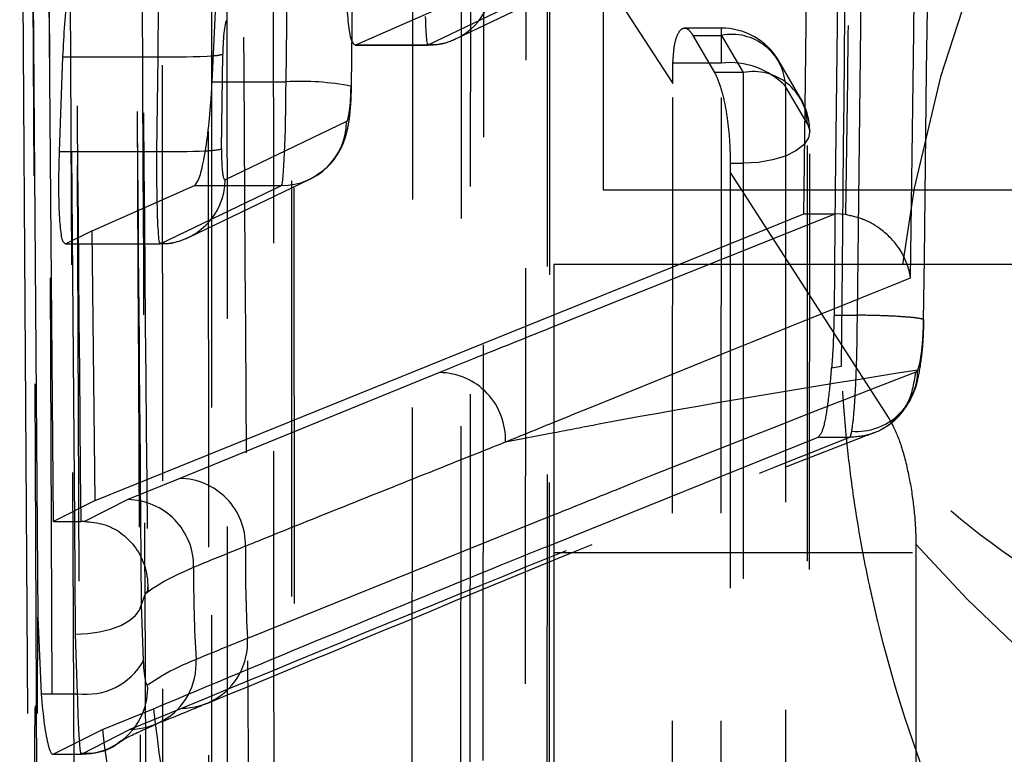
# Model space of a CAD drawing. Extents: x 40 to 416, y 11 to 279.
# Tile 22 of 39: x 236.89 to 239.89, y 242.75 to 245. Entities that reach past the tile are written whole.
import ezdxf

# ---------------------------------------------------------------- set-up
doc = ezdxf.new("R2010")
doc.units = 0
doc.linetypes.add('HIDDEN', pattern=[1.905, 1.27, -0.635])
doc.layers.get('0').update_dxf_attribs({"linetype": 'CONTINUOUS'})

msp = doc.modelspace()

# ---------------------------------------------------------------- linework, layer by layer
at = {"color": 7, "linetype": 'HIDDEN'}
for p, q in [((239.42589, 249.16588), (239.37635, 244.4752)), ((239.44381, 244.09218), (239.50103, 249.16588)), ((239.28121, 244.4752), (239.33603, 248.78614)), ((237.05316, 242.34157), (237.02541, 248.61313)), ((237.01285, 248.39877), (237.05238, 243.46214)), ((237.04507, 248.35987), (237.0708, 242.08393)), ((236.93822, 242.61305), (236.91225, 248.16257)), ((236.96428, 248.01632), (236.98558, 242.42685)), ((237.46355, 241.4782), (237.46077, 247.56194)), ((237.72502, 241.30645), (237.7225, 247.35223)), ((237.51826, 247.25632), (237.51893, 241.21046)), ((237.47196, 246.98562), (237.47063, 241.44436)), ((238.23174, 240.57787), (238.23553, 246.21213)), ((238.08306, 240.63569), (238.08675, 246.02714)), ((238.50168, 240.40592), (238.50536, 246.00229)), ((238.30238, 245.90651), (238.29873, 240.31014)), ((238.2622, 245.75565), (238.25884, 240.40853)), ((238.2622, 245.75565), (238.87974, 244.79971)), ((237.32354, 241.68117), (237.32099, 245.42993)), ((237.69881, 244.80554), (237.70247, 245.09482)), ((238.13253, 244.91798), (238.50365, 245.09612)), ((238.21908, 244.93733), (238.5902, 245.11548)), ((237.90098, 245.07922), (237.89733, 244.78994)), ((237.89879, 244.79132), (237.90245, 245.08061)), ((239.0284, 244.96941), (238.91608, 244.96941)), ((238.94167, 244.94716), (239.0284, 244.94716)), ((238.94167, 244.94716), (239.00773, 244.83337)), ((239.0284, 244.86232), (239.0284, 244.96868)), ((239.0284, 244.94716), (239.09523, 244.83337)), ((237.91008, 244.91746), (238.13182, 244.91746)), ((237.91229, 244.91798), (238.13253, 244.91798)), ((238.21908, 244.93733), (238.21292, 244.93451)), ((237.50187, 244.6001), (237.50552, 244.88939)), ((238.87974, 244.79971), (238.88041, 244.86232)), ((239.0284, 244.86232), (238.88041, 244.86232)), ((239.02648, 239.67755), (239.0284, 244.86232)), ((239.27027, 244.75541), (239.20345, 244.86921)), ((239.09523, 244.83337), (239.00773, 244.83337)), ((239.09523, 244.83337), (239.09523, 244.5567)), ((237.47318, 244.80554), (237.69881, 244.80554)), ((238.87775, 239.67755), (238.87974, 244.79971)), ((237.89879, 244.79132), (237.89733, 244.78994)), ((239.29134, 244.67734), (239.22452, 244.79112)), ((237.8839, 244.68427), (237.51278, 244.50612)), ((239.29643, 239.50566), (239.2982, 244.65255)), ((239.05525, 244.5567), (239.05511, 244.52811)), ((239.05525, 244.5567), (239.09523, 244.5567)), ((239.09523, 244.5567), (239.09349, 239.40982)), ((239.05511, 244.52811), (239.05356, 239.40982)), ((239.05511, 244.52811), (239.54099, 243.77514)), ((237.40081, 244.32973), (237.77193, 244.50787)), ((237.31426, 244.31037), (237.68538, 244.48852)), ((237.41952, 244.48852), (237.68538, 244.48852)), ((239.40762, 244.39969), (239.37677, 244.402)), ((237.0243, 244.30986), (237.31355, 244.30986)), ((237.02593, 244.31037), (237.31426, 244.31037)), ((238.51705, 244.09304), (238.89882, 244.24758)), ((238.99154, 244.24758), (238.51705, 244.05738)), ((239.37395, 244.24758), (239.37231, 244.09218)), ((239.39495, 243.93617), (239.39797, 244.24758)), ((239.37231, 244.09218), (239.44381, 244.09218)), ((239.44382, 244.09219), (239.44381, 244.09219)), ((239.36515, 243.93185), (239.39495, 243.93617)), ((239.62783, 243.9257), (239.62221, 243.91838)), ((238.51705, 243.39418), (239.32406, 243.71979)), ((239.32406, 243.71979), (239.4212, 243.71979)), ((239.42115, 243.71976), (239.4212, 243.71979)), ((239.62239, 243.39245), (239.61979, 238.85606)), ((241.51705, 243.36633), (238.51705, 243.36633)), ((236.9396, 242.87504), (236.93973, 242.89899)), ((237.22322, 242.82758), (237.38023, 242.89165)), ((237.07398, 242.7512), (237.22322, 242.82758)), ((236.98821, 242.7512), (237.07398, 242.7512))]:
    msp.add_line(p, q, dxfattribs=at)
at = {"color": 7, "linetype": 'CONTINUOUS'}
for p, q in [((236.8855, 246.58804), (236.9092, 242.87488)), ((236.915, 246.54501), (236.94116, 243.16927)), ((236.98907, 243.46214), (236.96302, 246.47497)), ((238.66705, 245.60193), (238.66705, 244.4752)), ((237.47318, 244.80554), (237.48651, 245.09482)), ((237.91229, 244.91798), (238.31589, 245.09612)), ((237.00713, 244.59233), (237.01772, 244.88161)), ((237.01772, 244.88161), (237.307, 244.88161)), ((237.307, 244.88161), (237.30335, 244.59233)), ((237.00713, 244.59233), (237.30335, 244.59233)), ((237.10673, 244.35047), (237.41952, 244.48852)), ((238.66705, 244.4752), (240.01705, 244.4752)), ((239.28028, 244.402), (239.28121, 244.4752)), ((239.37635, 244.4752), (239.37395, 244.24758)), ((238.89882, 244.24758), (239.28028, 244.402)), ((239.28028, 244.402), (239.37677, 244.402)), ((237.10673, 244.35047), (237.02593, 244.31037)), ((237.11635, 243.52603), (237.10673, 244.35047)), ((240.01705, 244.24758), (238.51705, 244.24758)), ((238.51705, 244.24758), (238.51705, 239.48508)), ((237.11635, 243.52603), (238.51705, 244.09304)), ((238.16776, 243.91698), (237.37407, 243.59356)), ((237.37407, 243.59356), (237.21554, 243.52884)), ((237.11635, 243.52603), (236.98907, 243.46214)), ((237.21554, 243.52884), (237.08389, 243.46212)), ((236.98907, 243.46214), (237.07287, 243.46214)), ((237.0839, 243.46212), (237.07287, 243.46214)), ((237.2577, 243.2085), (237.26959, 243.2416)), ((237.27623, 243.24894), (237.26959, 243.2416)), ((237.26363, 243.03589), (237.2577, 243.2085)), ((236.94116, 243.16927), (236.95088, 242.93596)), ((237.05514, 243.11759), (237.06117, 242.93596)), ((236.95088, 242.93596), (237.06117, 242.93596)), ((237.1382, 242.8262), (237.29423, 242.88985)), ((236.98821, 242.7512), (237.1382, 242.8262))]:
    msp.add_line(p, q, dxfattribs=at)
at = {"color": 8, "linetype": 'CONTINUOUS'}
for p, q in [((239.39797, 244.24758), (239.40017, 244.4752)), ((239.37677, 244.402), (238.99154, 244.24758)), ((238.36879, 243.70497), (238.51705, 243.73355)), ((238.51705, 243.48203), (237.58115, 243.10472)), ((237.05238, 243.46214), (237.05514, 243.11759)), ((237.2577, 243.2085), (237.25653, 243.34717)), ((236.93973, 242.89899), (236.94116, 243.16927))]:
    msp.add_line(p, q, dxfattribs=at)
at = {"color": 7, "linetype": 'HIDDEN', "flags": 128}
for points in [[(238.43164, 246.14089), (238.4314, 245.78307), (238.43043, 244.3518), (238.42783, 240.50667)], [(238.49482, 240.43078), (238.49506, 240.7886), (238.496, 242.21987), (238.49849, 246.02711)], [(239.22452, 244.79112), (239.22438, 244.4333), (239.22385, 243.00204), (239.22256, 239.6064)], [(239.29134, 244.67734), (239.29812, 244.65565), (239.29431, 244.63381), (239.2801, 244.61295), (239.25624, 244.59416), (239.22397, 244.57843), (239.18498, 244.56656), (239.14131, 244.55919), (239.09523, 244.5567)], [(239.28957, 239.53051), (239.28969, 239.88833), (239.29019, 241.31959), (239.29134, 244.67734)]]:
    msp.add_lwpolyline(points, dxfattribs=at)
at = {"color": 7, "linetype": 'CONTINUOUS', "flags": 128}
msp.add_lwpolyline([(237.05514, 243.11759), (237.0931, 243.11953), (237.12972, 243.12479), (237.16372, 243.13318), (237.19387, 243.1444), (237.21914, 243.15805), (237.23862, 243.17366), (237.25162, 243.19068), (237.2577, 243.2085)], dxfattribs=at)
at = {"color": 7, "linetype": 'HIDDEN'}
for centre, radius, start, end in [((243.84441, 243.66493), 4.30484, 104.61231, 178.53294), ((238.13304, 245.11568), 0.19801, 295.75276, 359.43464), ((239.0284, 244.76641), 0.203, 30.42451, 90), ((239.05991, 244.7855), 0.1647, 1.95597, 101.02768), ((238.13398, 245.11466), 0.19669, 269.576, 293.66231), ((237.47229, 245.01392), 0.12889, 273.47114, 284.94061), ((239.05445, 244.62839), 0.23538, 43.73744, 96.35426), ((239.12673, 244.67171), 0.16471, 1.95807, 101.02733), ((237.74261, 244.00783), 0.79891, 78.72664, 93.1431), ((239.09523, 244.65262), 0.203, 359.98088, 30.42334), ((237.68648, 244.68594), 0.19743, 269.6811, 359.51322), ((237.44888, 244.84153), 0.24717, 271.03953, 282.37775), ((237.31536, 244.50779), 0.19743, 269.68102, 359.51317), ((239.44092, 243.92416), 0.18691, 265.65588, 0.4727), ((242.74117, 246.15327), 4.1652, 221.51609, 271.35668), ((237.38158, 243.09111), 0.19947, 269.6122, 331.25264), ((237.2246, 243.02685), 0.19928, 269.60366, 330.85318), ((237.0749, 242.9526), 0.2014, 269.73829, 337.4934)]:
    msp.add_arc(centre, radius, start, end, dxfattribs=at)
at = {"color": 8, "linetype": 'CONTINUOUS'}
for centre, radius, start, end in [((237.35197, 246.85301), 1.9719, 268.69313, 273.72526), ((237.34584, 246.94984), 2.35789, 268.96726, 272.61368), ((237.37859, 243.09283), 0.20291, 331.23497, 3.35953), ((237.22142, 243.0287), 0.20296, 330.83549, 3.34852), ((237.07393, 242.95302), 0.20246, 337.48879, 2.62425), ((241.36116, 243.32917), 4.09059, 186.16534, 225.95033), ((241.21585, 243.29104), 4.10407, 186.50347, 228.88341)]:
    msp.add_arc(centre, radius, start, end, dxfattribs=at)
at = {"color": 7, "linetype": 'CONTINUOUS'}
for centre, radius, start, end in [((238.16522, 243.71326), 0.20374, 357.66935, 89.28416), ((237.3716, 243.38987), 0.20371, 359.2247, 89.3042), ((237.21303, 243.32515), 0.20371, 359.20821, 89.29353), ((241.66671, 243.3308), 4.0918, 179.2115, 183.16735), ((241.49282, 243.28712), 4.07626, 179.50505, 183.46782), ((237.08802, 243.13662), 0.20244, 262.37875, 330.16145)]:
    msp.add_arc(centre, radius, start, end, dxfattribs=at)
msp.add_ellipse((237.31917, 244.89914), major_axis=(0.00197, 0.3), ratio=0.0402574, start_param=0.0587285, end_param=1.6295249, dxfattribs=at)
at = {"color": 7, "linetype": 'HIDDEN'}
for centre, major_axis, ratio, start_param, end_param in [((238.13379, 245.21746), (0.00197, 0.3), 0.0402574, 2.3612639, 3.2003212), ((237.51769, 244.89523), (0.002, 0.1), 0.1207298, 0.0608777, 1.631674), ((237.68664, 244.78801), (0.00197, 0.3), 0.0402574, 3.2003212, 4.7711175), ((237.88516, 244.78409), (0.002, 0.1), 0.1207298, 3.2024704, 4.7732667), ((237.51404, 244.60595), (0.002, 0.1), 0.1207298, 1.631674, 3.2024704), ((237.31552, 244.60986), (0.00197, 0.3), 0.0402574, 2.1893496, 3.2003212)]:
    msp.add_ellipse(centre, major_axis=major_axis, ratio=ratio, start_param=start_param, end_param=end_param, dxfattribs=at)
at = {"color": 8, "linetype": 'CONTINUOUS'}
msp.add_ellipse((237.31552, 244.60986), major_axis=(0.00197, 0.3), ratio=0.0402574, start_param=1.6295249, end_param=2.1893496, dxfattribs=at)
at = {"color": 7, "linetype": 'HIDDEN'}
for points, knots in [([(239.40017, 244.4752), (239.40731, 245.19541), (239.42357, 246.83592), (239.43727, 248.47666), (239.44495, 249.3971)], [0, 0, 0, 0, 0.439013, 1, 1, 1, 1]), ([(239.70251, 249.14964), (239.70114, 249.01457), (239.69431, 248.33922), (239.67646, 246.648), (239.65736, 245.09187), (239.64489, 244.07602)], [0, 0, 0, 0, 0.0798653, 0.3993267, 1, 1, 1, 1]), ([(239.60597, 244.20602), (239.61661, 245.00562), (239.63782, 246.60004), (239.65571, 248.19449), (239.66464, 248.98931)], [0, 0, 0, 0, 0.5015023, 1, 1, 1, 1]), ([(239.46105, 248.78728), (239.46105, 248.7869), (239.45304, 248.05669), (239.43618, 246.59475), (239.41753, 245.13262), (239.40763, 244.40046), (239.40762, 244.39969)], [0, 0, 0, 0, 0.0002613, 0.4993567, 0.9994738, 1, 1, 1, 1]), ([(237.22785, 248.52498), (237.22834, 248.40568), (237.2308, 247.80919), (237.23956, 245.71846), (237.24875, 243.74701), (237.25572, 242.25275)], [0, 0, 0, 0, 0.05706, 0.2853007, 1, 1, 1, 1]), ([(237.23233, 248.52034), (237.2395, 247.62065), (237.25348, 245.86814), (237.2687, 244.11562), (237.27611, 243.26279)], [0, 0, 0, 0, 0.51337105, 1, 1, 1, 1]), ([(237.25653, 243.34717), (237.25591, 243.42024), (237.25127, 243.9705), (237.23709, 245.68484), (237.22445, 247.3261), (237.21549, 248.49018)], [0, 0, 0, 0, 0.0426243, 0.3209725, 1, 1, 1, 1]), ([(237.27318, 242.18801), (237.27264, 242.3073), (237.26998, 242.9038), (237.26086, 244.996), (237.25316, 246.9689), (237.24732, 248.4646)], [0, 0, 0, 0, 0.0570206, 0.2851024, 1, 1, 1, 1]), ([(237.07287, 243.46214), (237.06574, 244.28243), (237.05148, 245.92399), (237.0383, 247.56556), (237.03171, 248.38683)], [0, 0, 0, 0, 0.4997011, 1, 1, 1, 1]), ([(237.65889, 247.48698), (237.65893, 247.36769), (237.65914, 246.77125), (237.65994, 244.74312), (237.66113, 242.83425), (237.66202, 241.40254)], [0, 0, 0, 0, 0.05881633, 0.29408191, 1, 1, 1, 1]), ([(237.71684, 241.32776), (237.7168, 241.44705), (237.7166, 242.0435), (237.71604, 244.05902), (237.71591, 245.95524), (237.71581, 247.37431)], [0, 0, 0, 0, 0.0591849, 0.2959246, 1, 1, 1, 1]), ([(237.55703, 246.84664), (237.56368, 245.78002), (237.57526, 243.92147), (237.58767, 242.06154), (237.59297, 241.26903)], [0, 0, 0, 0, 0.573899, 1, 1, 1, 1]), ([(238.88041, 244.86232), (238.88149, 244.88084), (238.88366, 244.91786), (238.89498, 244.95452), (238.91045, 244.97205), (238.92698, 244.96865), (238.93739, 244.95342), (238.94167, 244.94716)], [0, 0, 0, 0, 0.2066651, 0.4131399, 0.6248131, 0.8456598, 1, 1, 1, 1]), ([(238.13183, 244.92062), (238.14127, 244.91974), (238.17142, 244.91693), (238.19967, 244.92902), (238.21908, 244.93733)], [0, 0, 0, 0, 0.3130578, 1, 1, 1, 1]), ([(239.00773, 244.83337), (239.01373, 244.82074), (239.02573, 244.79548), (239.04021, 244.73479), (239.05024, 244.66642), (239.05497, 244.60428), (239.05517, 244.57008), (239.05525, 244.5567)], [0, 0, 0, 0, 0.219819, 0.4398004, 0.6552898, 0.865072, 1, 1, 1, 1]), ([(237.77193, 244.50787), (237.79442, 244.52192), (237.82932, 244.54371), (237.8608, 244.58832), (237.87754, 244.62455), (237.88802, 244.66267), (237.89442, 244.70475), (237.89796, 244.75136), (237.89859, 244.78182), (237.89879, 244.79132)], [0, 0, 0, 0, 0.2268195, 0.3518898, 0.4710104, 0.5823296, 0.7374554, 0.918085, 1, 1, 1, 1]), ([(239.60597, 244.20602), (239.60588, 244.20666), (239.60509, 244.21264), (239.59892, 244.24595), (239.57511, 244.29916), (239.52163, 244.35285), (239.46553, 244.38623), (239.42697, 244.3952), (239.40762, 244.39969)], [0, 0, 0, 0, 0.0079957, 0.0750606, 0.4179684, 0.671283, 0.8350476, 1, 1, 1, 1]), ([(237.31355, 244.31301), (237.323, 244.31213), (237.35315, 244.30932), (237.3814, 244.32142), (237.40081, 244.32973)], [0, 0, 0, 0, 0.3130578, 1, 1, 1, 1]), ([(238.51705, 243.76533), (238.55829, 243.78212), (238.91856, 243.92876), (239.28313, 244.07581), (239.60597, 244.20602)], [0, 0, 0, 0, 0.1144831, 1, 1, 1, 1]), ([(239.37231, 244.09218), (239.37136, 244.05249), (239.37003, 243.99718), (239.36623, 243.94623), (239.36515, 243.93185)], [0, 0, 0, 0, 0.7177269, 1, 1, 1, 1]), ([(239.42677, 243.73778), (239.42903, 243.75425), (239.43356, 243.78719), (239.43904, 243.87907), (239.44269, 243.98471), (239.44346, 244.05836), (239.44382, 244.09219)], [0, 0, 0, 0, 0.2599012, 0.5201898, 0.7796389, 1, 1, 1, 1]), ([(239.64562, 244.07761), (239.64597, 244.07796), (239.64687, 244.07887), (239.63996, 244.08122), (239.61941, 244.08461), (239.573, 244.08827), (239.5123, 244.09126), (239.46665, 244.09188), (239.44382, 244.09219)], [0, 0, 0, 0, 0.0560741, 0.1445616, 0.3584261, 0.5722898, 0.7861427, 1, 1, 1, 1]), ([(239.61052, 243.84826), (239.6132, 243.85285), (239.62288, 243.8694), (239.63125, 243.90868), (239.64174, 243.96657), (239.64599, 244.0323), (239.64652, 244.06873), (239.64665, 244.07774)], [0, 0, 0, 0, 0.0643173, 0.232133, 0.5785214, 0.8957416, 1, 1, 1, 1]), ([(239.64489, 244.07602), (239.64454, 244.06157), (239.64377, 244.03023), (239.6401, 243.98541), (239.63462, 243.94658), (239.63009, 243.93266), (239.62783, 243.9257)], [0, 0, 0, 0, 0.2212725, 0.4800414, 0.7400783, 1, 1, 1, 1]), ([(238.51705, 243.73355), (238.56262, 243.74239), (238.92815, 243.81336), (239.30125, 243.87326), (239.62783, 243.9257)], [0, 0, 0, 0, 0.1246877, 1, 1, 1, 1]), ([(239.32406, 243.71979), (239.32936, 243.72589), (239.33996, 243.7381), (239.35274, 243.8052), (239.3606, 243.87659), (239.36436, 243.92219), (239.36515, 243.93185)], [0, 0, 0, 0, 0.3063586, 0.612765, 0.9180033, 1, 1, 1, 1]), ([(242.34382, 240.0766), (242.14462, 240.15386), (241.74617, 240.30839), (241.17522, 240.66187), (240.64443, 241.11052), (240.09005, 241.76031), (239.71153, 242.46053), (239.53794, 243.01514), (239.46917, 243.31603), (239.43717, 243.4934), (239.41516, 243.66744), (239.40526, 243.77265), (239.40049, 243.83658), (239.39806, 243.87549), (239.39674, 243.89919), (239.39602, 243.91328), (239.39566, 243.92072), (239.39534, 243.92765), (239.39513, 243.93223), (239.39495, 243.93617)], [0, 0, 0, 0, 0.1190919, 0.238217, 0.3752686, 0.5123778, 0.7290018, 0.8393858, 0.8616956, 0.9163124, 0.9491285, 0.9690254, 0.9811284, 0.9884996, 0.992991, 0.9957284, 0.9971809, 0.9975727, 1, 1, 1, 1]), ([(242.6903, 242.45341), (242.48437, 242.48498), (242.07244, 242.54812), (241.47014, 242.68799), (240.89926, 242.8629), (240.28701, 243.11312), (239.84553, 243.37976), (239.6216, 243.58943), (239.52541, 243.70306), (239.47725, 243.76998), (239.43951, 243.83533), (239.42008, 243.87481), (239.40953, 243.89879), (239.40356, 243.91339), (239.4001, 243.92228), (239.3981, 243.92758), (239.39706, 243.93037), (239.39611, 243.93298), (239.39549, 243.93469), (239.39495, 243.93617)], [0, 0, 0, 0, 0.1190897, 0.2382128, 0.3752727, 0.51239, 0.7286331, 0.839067, 0.8617065, 0.916277, 0.9490838, 0.9689842, 0.9810955, 0.9884744, 0.9929732, 0.9957155, 0.997181, 0.9975727, 1, 1, 1, 1]), ([(239.62221, 243.91838), (239.31371, 243.79834), (238.94009, 243.65296), (238.57983, 243.5074), (238.51705, 243.48203)], [0, 0, 0, 0, 0.8257157, 1, 1, 1, 1]), ([(239.42115, 243.71976), (239.44379, 243.72183), (239.48907, 243.72597), (239.55011, 243.76121), (239.60664, 243.82326), (239.61642, 243.88301), (239.62221, 243.91838)], [0, 0, 0, 0, 0.2170342, 0.4340683, 0.6650928, 1, 1, 1, 1]), ([(239.51818, 243.7447), (239.52096, 243.74614), (239.54296, 243.75755), (239.58073, 243.79069), (239.60714, 243.83402), (239.61606, 243.85673), (239.6173, 243.85987)], [0, 0, 0, 0, 0.0616835, 0.4884687, 0.9292855, 1, 1, 1, 1]), ([(239.54099, 243.77514), (239.55049, 243.75744), (239.56954, 243.72197), (239.59507, 243.63405), (239.61302, 243.5367), (239.62137, 243.45337), (239.62211, 243.40923), (239.62239, 243.39245)], [0, 0, 0, 0, 0.2354722, 0.4718595, 0.6870733, 0.8810167, 1, 1, 1, 1]), ([(237.38023, 242.89165), (237.75244, 243.04546), (238.42065, 243.32159), (239.11401, 243.59753), (239.42115, 243.71976)], [0, 0, 0, 0, 0.5570259, 1, 1, 1, 1]), ([(237.45961, 242.90681), (237.65458, 242.98746), (238.30911, 243.25822), (238.9752, 243.53426), (239.48128, 243.72866), (239.49431, 243.73367)], [0, 0, 0, 0, 0.2924481, 0.9817829, 1, 1, 1, 1]), ([(239.4212, 243.71979), (239.4212, 243.71979), (239.42306, 243.72141), (239.42491, 243.7296), (239.42677, 243.73778)], [0, 0, 0, 0, 0.0006685, 1, 1, 1, 1]), ([(237.29819, 242.84191), (237.33645, 242.85711), (237.39112, 242.87881), (237.44127, 242.90022), (237.45632, 242.90665)], [0, 0, 0, 0, 0.7000176, 1, 1, 1, 1]), ([(237.19527, 242.79027), (237.19962, 242.79355), (237.21378, 242.80421), (237.26597, 242.8268), (237.30211, 242.84244)], [0, 0, 0, 0, 0.3075951, 1, 1, 1, 1]), ([(237.07325, 242.75393), (237.08787, 242.75365), (237.12522, 242.75292), (237.16796, 242.76975), (237.18979, 242.78858), (237.19448, 242.79262)], [0, 0, 0, 0, 0.3353708, 0.8572642, 1, 1, 1, 1])]:
    msp.add_open_spline(points, degree=3, knots=knots, dxfattribs=at)
at = {"color": 7, "linetype": 'CONTINUOUS'}
for points, knots in [([(237.01772, 244.88161), (237.01934, 244.91543), (237.02256, 244.98306), (237.03151, 245.0756), (237.04262, 245.14781), (237.05381, 245.18887), (237.06063, 245.19585), (237.06334, 245.19863)], [0, 0, 0, 0, 0.21355758, 0.42707973, 0.64150181, 0.8572851, 1, 1, 1, 1]), ([(237.88473, 245.19993), (237.88382, 245.16676), (237.88198, 245.1004), (237.88509, 245.0142), (237.89226, 244.95091), (237.90194, 244.91882), (237.90927, 244.91822), (237.91229, 244.91798)], [0, 0, 0, 0, 0.2121702, 0.4243436, 0.6366295, 0.8502084, 1, 1, 1, 1]), ([(237.41952, 244.48852), (237.42419, 244.49388), (237.43353, 244.50461), (237.44798, 244.56244), (237.46056, 244.64364), (237.46906, 244.72975), (237.47205, 244.78467), (237.47318, 244.80554)], [0, 0, 0, 0, 0.2172708, 0.4345288, 0.6517657, 0.8677021, 1, 1, 1, 1]), ([(237.02593, 244.31037), (237.02262, 244.31171), (237.01599, 244.31438), (237.00913, 244.36088), (237.00534, 244.43304), (237.00488, 244.51511), (237.00649, 244.57038), (237.00713, 244.59233)], [0, 0, 0, 0, 0.2154455, 0.4309201, 0.6455339, 0.8592272, 1, 1, 1, 1]), ([(237.57529, 243.38711), (237.59314, 243.39431), (237.68237, 243.4303), (237.94565, 243.53627), (238.19332, 243.63502), (238.36879, 243.70497)], [0, 0, 0, 0, 0.06792528, 0.33962642, 1, 1, 1, 1]), ([(237.0839, 243.46212), (237.10388, 243.46024), (237.14381, 243.45648), (237.19658, 243.42851), (237.23977, 243.38642), (237.27017, 243.32839), (237.27738, 243.2812), (237.27668, 243.25486), (237.27653, 243.25178), (237.2764, 243.24982), (237.27628, 243.24905), (237.27624, 243.24897), (237.27623, 243.24894)], [0, 0, 0, 0, 0.17057856, 0.34079314, 0.52012006, 0.72568136, 0.96353845, 0.97774275, 0.98646843, 0.9952505, 0.99827133, 1, 1, 1, 1]), ([(237.29423, 242.88985), (237.64436, 243.03637), (238.04621, 243.20452), (238.46337, 243.37256), (238.51705, 243.39418)], [0, 0, 0, 0, 0.871326, 1, 1, 1, 1]), ([(237.41672, 243.32233), (237.43473, 243.32976), (237.48784, 243.35167), (237.5405, 243.37301), (237.57529, 243.38711)], [0, 0, 0, 0, 0.3393366, 1, 1, 1, 1]), ([(237.26959, 243.2416), (237.27975, 243.24932), (237.31576, 243.27671), (237.37453, 243.30327), (237.41672, 243.32233)], [0, 0, 0, 0, 0.28219939, 1, 1, 1, 1]), ([(237.27611, 243.26279), (237.27612, 243.26122), (237.27616, 243.25661), (237.2762, 243.25199), (237.27623, 243.24894)], [0, 0, 0, 0, 0.3400252, 1, 1, 1, 1]), ([(237.58115, 243.10472), (237.56344, 243.0975), (237.51173, 243.07642), (237.45882, 243.05478), (237.42403, 243.04055)], [0, 0, 0, 0, 0.3425867, 1, 1, 1, 1]), ([(237.27617, 242.96229), (237.27572, 242.96216), (237.27397, 242.96166), (237.27067, 242.9707), (237.26654, 242.99594), (237.2646, 243.02263), (237.26363, 243.03589)], [0, 0, 0, 0, 0.10800008, 0.40960895, 0.70686786, 1, 1, 1, 1]), ([(237.42403, 243.04055), (237.40634, 243.0331), (237.34557, 243.00747), (237.30496, 242.98103), (237.27617, 242.96229)], [0, 0, 0, 0, 0.2909855, 1, 1, 1, 1]), ([(236.95088, 242.93596), (236.95396, 242.9029), (236.96014, 242.83679), (236.97302, 242.77309), (236.98257, 242.74997), (236.98705, 242.75094), (236.98821, 242.7512)], [0, 0, 0, 0, 0.29778906, 0.59549712, 0.89475251, 1, 1, 1, 1]), ([(237.06117, 242.93596), (237.06216, 242.90293), (237.06415, 242.83691), (237.06837, 242.77316), (237.07175, 242.74998), (237.07352, 242.75095), (237.07398, 242.7512)], [0, 0, 0, 0, 0.2978131, 0.5952813, 0.8936023, 1, 1, 1, 1]), ([(236.93248, 242.89906), (236.93094, 242.82796), (236.92531, 242.56833), (236.98291, 242.14233), (237.0935, 241.62314), (237.25927, 241.11681), (237.48048, 240.6055), (237.70067, 240.18024), (237.86496, 239.93004), (237.92075, 239.84508)], [0, 0, 0, 0, 0.0545734, 0.199311, 0.3495325, 0.5099914, 0.6878589, 0.8940011, 1, 1, 1, 1])]:
    msp.add_open_spline(points, degree=3, knots=knots, dxfattribs=at)
at = {"color": 8, "linetype": 'CONTINUOUS'}
for points, knots in [([(238.51705, 244.05738), (238.44052, 244.02679), (238.32348, 243.97999), (238.20781, 243.93319), (238.16776, 243.91698)], [0, 0, 0, 0, 0.6537925, 1, 1, 1, 1]), ([(238.36879, 243.70497), (238.3869, 243.71235), (238.43626, 243.73247), (238.48573, 243.75259), (238.51705, 243.76533)], [0, 0, 0, 0, 0.3669006, 1, 1, 1, 1])]:
    msp.add_open_spline(points, degree=3, knots=knots, dxfattribs=at)

doc.saveas('drawing.dxf')
